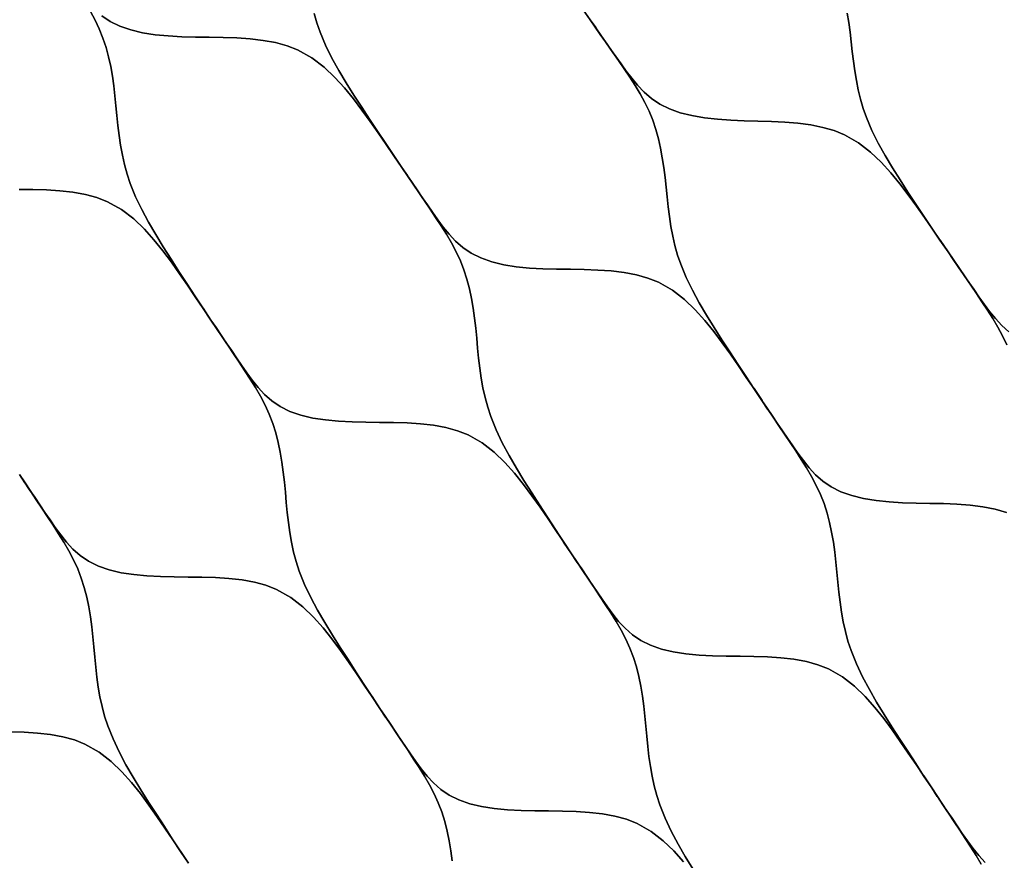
# Model space of a CAD drawing. Header units: centimetres. Extents: x -135 to 135, y -135 to 135.
# Tile 15 of 17: x -1 to 67, y 29 to 87. Entities that reach past the tile are written whole.
import ezdxf

# ---------------------------------------------------------------- set-up
doc = ezdxf.new("R2010")
doc.units = ezdxf.units.CM
doc.layers.get('0').update_dxf_attribs({"true_color": 0x5890e1})

msp = doc.modelspace()

# ---------------------------------------------------------------- linework, layer by layer
at = {"color": 206, "true_color": 0x6c0888}
for points in [[(4.061, 87.609), (4.385, 87.014), (4.672, 86.406), (4.92, 85.783), (5.13, 85.144), (5.306, 84.494), (5.451, 83.835), (5.569, 83.17), (5.665, 82.495), (5.745, 81.817), (5.814, 81.136), (5.88, 80.455), (5.95, 79.771), (6.032, 79.094), (6.131, 78.418), (6.251, 77.749), (6.398, 77.09), (6.576, 76.437), (6.789, 75.796), (7.156, 74.891), (7.58, 74.008), (8.046, 73.139), (8.543, 72.284), (9.063, 71.438), (9.598, 70.598), (10.14, 69.762), (10.686, 68.925), (11.233, 68.088), (11.782, 67.253), (12.337, 66.42), (11.789, 67.247), (12.337, 66.42), (11.792, 67.24), (12.337, 66.42), (11.793, 67.232), (12.337, 66.42), (11.794, 67.226), (12.337, 66.42), (11.796, 67.221), (12.337, 66.42), (11.8, 67.218), (11.262, 68.016), (10.72, 68.811), (10.173, 69.603), (9.616, 70.391), (9.037, 71.169), (8.424, 71.928), (7.762, 72.663), (7.032, 73.361), (6.201, 74), (5.23, 74.547), (4.504, 74.829), (3.713, 75.042), (2.861, 75.194), (1.968, 75.295), (1.05, 75.353), (0.112, 75.38), (-0.839, 75.391)], [(4.836, 87.305), (5.414, 86.92), (6.082, 86.597), (6.83, 86.34), (7.641, 86.147), (8.508, 86.012), (9.408, 85.925), (10.334, 85.877), (11.271, 85.854), (12.218, 85.842), (13.166, 85.826), (14.103, 85.793), (15.02, 85.729), (15.913, 85.624), (16.764, 85.467), (17.557, 85.25), (18.284, 84.965), (19.26, 84.418), (20.096, 83.78), (20.832, 83.086), (21.499, 82.355), (22.117, 81.602), (22.7, 80.831), (23.262, 80.051), (23.812, 79.266), (24.357, 78.479), (24.899, 77.689), (25.438, 76.899), (25.826, 76.327), (26.214, 75.757), (26.602, 75.185), (26.989, 74.612), (27.374, 74.039), (27.758, 73.467), (28.138, 72.887), (28.504, 72.306), (28.851, 71.715), (29.171, 71.111), (29.456, 70.497), (29.7, 69.867), (29.908, 69.221), (30.08, 68.565), (30.223, 67.899), (30.339, 67.228), (30.433, 66.547), (30.51, 65.863), (30.578, 65.176), (30.642, 64.489), (30.711, 63.801), (30.792, 63.117), (30.889, 62.437), (31.009, 61.763), (31.155, 61.099), (31.333, 60.44), (31.546, 59.796), (31.912, 58.884), (32.335, 57.994), (32.801, 57.12), (33.298, 56.26), (33.817, 55.409), (34.351, 54.563), (34.894, 53.723), (35.439, 52.882), (35.985, 52.041), (36.534, 51.202), (37.089, 50.366), (36.541, 51.196), (37.089, 50.366), (36.544, 51.189), (37.089, 50.366), (36.545, 51.182), (37.089, 50.366), (36.546, 51.175), (37.089, 50.366), (36.549, 51.17), (37.089, 50.366), (36.552, 51.167), (36.014, 51.969), (35.473, 52.767), (34.926, 53.562), (34.369, 54.355), (33.791, 55.138), (33.178, 55.901), (32.517, 56.642), (31.787, 57.345), (30.956, 57.988), (29.984, 58.538), (29.259, 58.823), (28.467, 59.038), (27.615, 59.193), (26.722, 59.295), (25.802, 59.354), (24.863, 59.383), (23.912, 59.395), (22.962, 59.403), (22.021, 59.424), (21.091, 59.47), (20.188, 59.557), (19.319, 59.693), (18.506, 59.89), (17.757, 60.151), (17.09, 60.48), (16.512, 60.874), (16.013, 61.316), (15.571, 61.791), (15.172, 62.286), (14.798, 62.797), (14.44, 63.311), (14.086, 63.826), (13.734, 64.345), (13.383, 64.862), (13.033, 65.383), (12.685, 65.9), (12.336, 66.42), (11.782, 67.253), (11.233, 68.088), (10.686, 68.925), (10.14, 69.762), (9.598, 70.598), (9.063, 71.438), (8.543, 72.284), (8.046, 73.139), (7.58, 74.008), (7.156, 74.891), (6.789, 75.796), (6.576, 76.437), (6.398, 77.09), (6.251, 77.749), (6.131, 78.418), (6.032, 79.094), (5.95, 79.771), (5.88, 80.455), (5.814, 81.136), (5.745, 81.817), (5.665, 82.495), (5.569, 83.17), (5.451, 83.835), (5.306, 84.494), (5.13, 85.144), (4.92, 85.783), (4.672, 86.406), (4.385, 87.014), (4.061, 87.609)], [(19.415, 87.466), (19.603, 86.818), (19.825, 86.185), (20.203, 85.288), (20.635, 84.412), (21.11, 83.553), (21.615, 82.705), (22.14, 81.868), (22.681, 81.035), (23.228, 80.208), (23.777, 79.379), (24.328, 78.55), (24.88, 77.724), (25.438, 76.899), (24.887, 77.719), (25.438, 76.899), (24.891, 77.712), (25.438, 76.899), (24.892, 77.708), (25.438, 76.899), (24.892, 77.704), (25.438, 76.899), (24.893, 77.697), (25.438, 76.899), (24.895, 77.692), (25.438, 76.899), (24.899, 77.689), (24.357, 78.479), (23.812, 79.266), (23.262, 80.051), (22.7, 80.831), (22.117, 81.602), (21.499, 82.355), (20.832, 83.086), (20.096, 83.78), (19.26, 84.418), (18.284, 84.965), (17.557, 85.25), (16.764, 85.467), (15.913, 85.624), (15.02, 85.729), (14.103, 85.793), (13.166, 85.826), (12.218, 85.842), (11.271, 85.854), (10.334, 85.877), (9.408, 85.925), (8.508, 86.012), (7.641, 86.147), (6.83, 86.34), (6.082, 86.597), (5.414, 86.92), (4.836, 87.305)], [(37.935, 87.648), (38.357, 87.044), (38.749, 86.481), (39.139, 85.921), (39.531, 85.357), (39.92, 84.796), (40.309, 84.233), (40.694, 83.671), (41.078, 83.103), (41.446, 82.531), (41.796, 81.952), (42.12, 81.36), (42.408, 80.758), (42.657, 80.141), (42.87, 79.508), (43.048, 78.866), (43.197, 78.214), (43.319, 77.557), (43.42, 76.889), (43.504, 76.219), (43.578, 75.545), (43.648, 74.871), (43.724, 74.194), (43.81, 73.522), (43.913, 72.853), (44.038, 72.189), (44.189, 71.534), (44.372, 70.885), (44.588, 70.247), (44.96, 69.346), (45.386, 68.465), (45.856, 67.599), (46.356, 66.745), (46.878, 65.901), (47.415, 65.062), (47.959, 64.228), (48.506, 63.392), (49.055, 62.557), (49.605, 61.723), (50.162, 60.893), (49.612, 61.718), (50.162, 60.893), (49.616, 61.711), (50.162, 60.893), (49.617, 61.703), (50.162, 60.893), (49.618, 61.696), (50.162, 60.893), (49.62, 61.691), (50.162, 60.893), (49.624, 61.688), (49.084, 62.484), (48.541, 63.277), (47.993, 64.068), (47.434, 64.855), (46.854, 65.633), (46.24, 66.393), (45.578, 67.128), (44.847, 67.827), (44.017, 68.469), (43.048, 69.02), (42.325, 69.306), (41.537, 69.524), (40.689, 69.683), (39.8, 69.789), (38.886, 69.853), (37.952, 69.887), (37.005, 69.903), (36.059, 69.917), (35.122, 69.941), (34.196, 69.992), (33.296, 70.081), (32.429, 70.222), (31.619, 70.419), (30.871, 70.682), (30.203, 71.011), (29.626, 71.402), (29.127, 71.841), (28.684, 72.313), (28.283, 72.805), (27.908, 73.311), (27.549, 73.819), (27.194, 74.331), (26.841, 74.844), (26.489, 75.357), (26.137, 75.872), (25.787, 76.385), (25.438, 76.899), (24.88, 77.724), (24.328, 78.55), (23.777, 79.379), (23.228, 80.208), (22.681, 81.035), (22.14, 81.868), (21.615, 82.705), (21.11, 83.553), (20.635, 84.412), (20.203, 85.288), (19.825, 86.185), (19.603, 86.818), (19.415, 87.466)], [(56.014, 87.503), (56.118, 86.845), (56.205, 86.185), (56.284, 85.521), (56.359, 84.858), (56.44, 84.193), (56.531, 83.534), (56.64, 82.876), (56.77, 82.226), (56.926, 81.582), (57.113, 80.944), (57.334, 80.318), (57.71, 79.433), (58.141, 78.565), (58.614, 77.713), (59.117, 76.872), (59.641, 76.04), (60.181, 75.212), (60.728, 74.388), (61.277, 73.563), (61.827, 72.738), (62.38, 71.914), (62.938, 71.094), (62.388, 71.91), (62.938, 71.094), (62.392, 71.904), (62.938, 71.094), (62.393, 71.901), (62.938, 71.094), (62.394, 71.897), (62.938, 71.094), (62.394, 71.894), (62.938, 71.094), (62.395, 71.89), (62.938, 71.094), (62.396, 71.884), (62.938, 71.094), (62.399, 71.881), (61.857, 72.667), (61.313, 73.451), (60.763, 74.232), (60.203, 75.011), (59.622, 75.778), (59.009, 76.529), (58.347, 77.257), (57.62, 77.95), (56.795, 78.589), (55.835, 79.14), (55.119, 79.429), (54.341, 79.652), (53.504, 79.817), (52.627, 79.934), (51.725, 80.009), (50.804, 80.055), (49.871, 80.084), (48.938, 80.109), (48.013, 80.146), (47.099, 80.208), (46.209, 80.307), (45.351, 80.454), (44.547, 80.656), (43.805, 80.921), (43.142, 81.25), (42.566, 81.639), (42.067, 82.072), (41.624, 82.537), (41.222, 83.021), (40.845, 83.518), (40.484, 84.017), (40.127, 84.52), (39.771, 85.023), (39.416, 85.528), (39.062, 86.034), (38.71, 86.538), (38.357, 87.044), (37.894, 87.712)], [(67.117, 65.612), (66.623, 66.053), (66.183, 66.524), (65.784, 67.015), (65.41, 67.519), (65.051, 68.025), (64.696, 68.535), (64.342, 69.046), (63.99, 69.558), (63.638, 70.07), (63.288, 70.581), (62.938, 71.094), (62.38, 71.914), (61.827, 72.738), (61.277, 73.563), (60.728, 74.388), (60.181, 75.212), (59.641, 76.04), (59.117, 76.872), (58.614, 77.713), (58.141, 78.565), (57.71, 79.433), (57.334, 80.318), (57.113, 80.944), (56.926, 81.582), (56.77, 82.226), (56.64, 82.876), (56.531, 83.534), (56.44, 84.193), (56.359, 84.858), (56.284, 85.521), (56.205, 86.185), (56.118, 86.845), (56.014, 87.503)], [(66.944, 53.211), (66.164, 53.434), (65.326, 53.597), (64.446, 53.707), (63.541, 53.775), (62.616, 53.813), (61.677, 53.834), (60.739, 53.851), (59.809, 53.879), (58.889, 53.932), (57.995, 54.024), (57.133, 54.168), (56.326, 54.367), (55.582, 54.633), (54.917, 54.964), (54.342, 55.358), (53.844, 55.801), (53.402, 56.275), (53.002, 56.77), (52.628, 57.278), (52.27, 57.79), (51.915, 58.306), (51.562, 58.822), (51.21, 59.339), (50.859, 59.857), (50.511, 60.374), (50.161, 60.893), (49.605, 61.723), (49.055, 62.557), (48.506, 63.392), (47.959, 64.228), (47.415, 65.062), (46.878, 65.901), (46.356, 66.745), (45.856, 67.599), (45.386, 68.465), (44.96, 69.346), (44.588, 70.247), (44.372, 70.885), (44.189, 71.534), (44.038, 72.189), (43.913, 72.853), (43.81, 73.522), (43.724, 74.194), (43.648, 74.871), (43.578, 75.545), (43.504, 76.219), (43.42, 76.889), (43.319, 77.557), (43.197, 78.214), (43.048, 78.866), (42.87, 79.508), (42.657, 80.141), (42.408, 80.758), (42.12, 81.36), (41.796, 81.952), (41.446, 82.531), (41.078, 83.103), (40.694, 83.671), (40.309, 84.233), (39.92, 84.796), (39.531, 85.357), (39.139, 85.921), (38.749, 86.481), (38.357, 87.044), (38.75, 86.477), (38.357, 87.044), (38.747, 86.484), (38.357, 87.044), (38.745, 86.491), (38.357, 87.044), (38.744, 86.497), (38.357, 87.044), (38.742, 86.499), (38.357, 87.044), (38.71, 86.538), (39.062, 86.034), (39.416, 85.528), (39.771, 85.023), (40.127, 84.52), (40.484, 84.017), (40.845, 83.518), (41.222, 83.021), (41.624, 82.537), (42.067, 82.072), (42.566, 81.639), (43.142, 81.25), (43.805, 80.921), (44.547, 80.656), (45.351, 80.454), (46.209, 80.307), (47.099, 80.208), (48.013, 80.146), (48.938, 80.109), (49.871, 80.084), (50.804, 80.055), (51.725, 80.009), (52.627, 79.934), (53.504, 79.817), (54.341, 79.652), (55.119, 79.429), (55.835, 79.14), (56.795, 78.589), (57.62, 77.95), (58.347, 77.257), (59.009, 76.529), (59.622, 75.778), (60.203, 75.011), (60.763, 74.232), (61.313, 73.451), (61.857, 72.667), (62.399, 71.881), (62.938, 71.094), (63.327, 70.523), (63.715, 69.956), (64.104, 69.385), (64.491, 68.815), (64.877, 68.245), (65.26, 67.675), (65.641, 67.098), (66.008, 66.52), (66.356, 65.933), (66.679, 65.333), (66.966, 64.724)], [(-0.839, 75.391), (0.112, 75.38), (1.05, 75.353), (1.968, 75.295), (2.861, 75.194), (3.713, 75.042), (4.504, 74.829), (5.23, 74.547), (6.201, 74), (7.032, 73.361), (7.762, 72.663), (8.424, 71.928), (9.037, 71.169), (9.616, 70.391), (10.173, 69.603), (10.72, 68.811), (11.262, 68.016), (11.8, 67.218), (12.336, 66.42), (12.724, 65.843), (13.109, 65.267), (13.496, 64.688), (13.881, 64.11), (14.266, 63.532), (14.648, 62.954), (15.027, 62.369), (15.391, 61.783), (15.736, 61.188), (16.055, 60.578), (16.337, 59.959), (16.58, 59.323), (16.785, 58.672), (16.956, 58.011), (17.096, 57.339), (17.21, 56.662), (17.302, 55.976), (17.377, 55.286), (17.443, 54.595), (17.505, 53.903), (17.573, 53.21), (17.652, 52.522), (17.748, 51.838), (17.866, 51.161), (18.011, 50.493), (18.188, 49.833), (18.4, 49.186), (18.766, 48.271), (19.187, 47.38), (19.653, 46.504), (20.149, 45.643), (20.667, 44.791), (21.202, 43.945), (21.743, 43.104), (22.288, 42.264), (22.834, 41.423), (23.383, 40.584), (23.937, 39.748), (23.39, 40.578), (23.937, 39.748), (23.393, 40.571), (23.937, 39.748), (23.394, 40.563), (23.937, 39.748), (23.395, 40.557), (23.937, 39.748), (23.397, 40.552), (23.937, 39.748), (23.401, 40.549), (22.863, 41.35), (22.322, 42.148), (21.776, 42.944), (21.219, 43.737), (20.641, 44.52), (20.029, 45.283), (19.368, 46.024), (18.638, 46.728), (17.807, 47.372), (16.836, 47.923), (16.11, 48.207), (15.318, 48.423), (14.466, 48.577), (13.572, 48.679), (12.652, 48.737), (11.713, 48.766), (10.761, 48.776), (9.811, 48.784), (8.87, 48.805), (7.941, 48.851), (7.037, 48.937), (6.168, 49.074), (5.355, 49.27), (4.606, 49.531), (3.939, 49.86), (3.362, 50.255), (2.863, 50.696), (2.421, 51.172), (2.021, 51.668), (1.647, 52.179), (1.29, 52.693), (0.936, 53.21), (0.584, 53.729), (0.234, 54.249), (-0.117, 54.771), (-0.464, 55.29), (-0.812, 55.812)], [(66.966, 64.724), (66.679, 65.333), (66.356, 65.933), (66.008, 66.52), (65.641, 67.098), (65.26, 67.675), (64.877, 68.245), (64.491, 68.815), (64.104, 69.385), (63.715, 69.956), (63.327, 70.523), (62.938, 71.094), (63.329, 70.519), (62.938, 71.094), (63.326, 70.526), (62.938, 71.094), (63.325, 70.529), (62.938, 71.094), (63.324, 70.533), (62.938, 71.094), (63.324, 70.536), (62.938, 71.094), (63.323, 70.539), (62.938, 71.094), (63.321, 70.541), (62.938, 71.094), (63.288, 70.581), (63.638, 70.07), (63.99, 69.558), (64.342, 69.046), (64.696, 68.535), (65.051, 68.025), (65.41, 67.519), (65.784, 67.015), (66.183, 66.524), (66.623, 66.053), (67.117, 65.612)], [(44.778, 29.222), (44.117, 29.963), (43.387, 30.666), (42.557, 31.311), (41.585, 31.861), (40.859, 32.146), (40.067, 32.36), (39.215, 32.515), (38.321, 32.616), (37.401, 32.675), (36.462, 32.703), (35.511, 32.714), (34.56, 32.722), (33.619, 32.742), (32.69, 32.788), (31.787, 32.874), (30.917, 33.012), (30.105, 33.207), (29.356, 33.47), (28.688, 33.799), (28.111, 34.192), (27.612, 34.635), (27.17, 35.11), (26.77, 35.606), (26.396, 36.117), (26.039, 36.631), (25.686, 37.148), (25.333, 37.667), (24.983, 38.187), (24.633, 38.708), (24.285, 39.228), (23.937, 39.748), (23.383, 40.584), (22.834, 41.423), (22.288, 42.264), (21.743, 43.104), (21.202, 43.945), (20.667, 44.791), (20.149, 45.643), (19.653, 46.504), (19.187, 47.38), (18.766, 48.271), (18.4, 49.186), (18.188, 49.833), (18.011, 50.493), (17.866, 51.161), (17.748, 51.838), (17.652, 52.522), (17.573, 53.21), (17.505, 53.903), (17.443, 54.595), (17.377, 55.286), (17.302, 55.976), (17.21, 56.662), (17.096, 57.339), (16.956, 58.011), (16.785, 58.672), (16.58, 59.323), (16.337, 59.959), (16.055, 60.578), (15.736, 61.188), (15.391, 61.783), (15.027, 62.369), (14.648, 62.954), (14.266, 63.532), (13.881, 64.11), (13.496, 64.688), (13.109, 65.267), (12.724, 65.843), (12.336, 66.42), (12.724, 65.836), (12.336, 66.42), (12.72, 65.843), (12.336, 66.42), (12.718, 65.85), (12.336, 66.42), (12.718, 65.855), (12.336, 66.42), (12.716, 65.858), (12.336, 66.42), (12.685, 65.9), (13.033, 65.383), (13.383, 64.862), (13.734, 64.345), (14.086, 63.826), (14.44, 63.311), (14.798, 62.797), (15.172, 62.286), (15.571, 61.791), (16.013, 61.316), (16.512, 60.874), (17.09, 60.48), (17.757, 60.151), (18.506, 59.89), (19.319, 59.693), (20.188, 59.557), (21.091, 59.47), (22.021, 59.424), (22.962, 59.403), (23.912, 59.395), (24.863, 59.383), (25.802, 59.354), (26.722, 59.295), (27.615, 59.193), (28.467, 59.038), (29.259, 58.823), (29.984, 58.538), (30.956, 57.988), (31.787, 57.345), (32.517, 56.642), (33.178, 55.901), (33.791, 55.138), (34.369, 54.355), (34.926, 53.562), (35.473, 52.767), (36.014, 51.969), (36.552, 51.167), (37.088, 50.366), (37.475, 49.787), (37.861, 49.21), (38.248, 48.63), (38.632, 48.051), (39.016, 47.472), (39.398, 46.893), (39.777, 46.308), (40.141, 45.72), (40.486, 45.124), (40.805, 44.515), (41.087, 43.895), (41.33, 43.259), (41.535, 42.606), (41.706, 41.945), (41.846, 41.274), (41.96, 40.598), (42.052, 39.911), (42.127, 39.223), (42.192, 38.531), (42.255, 37.84), (42.322, 37.147), (42.401, 36.46), (42.497, 35.775), (42.616, 35.099), (42.76, 34.432), (42.937, 33.771), (43.149, 33.124), (43.515, 32.21), (43.937, 31.318), (44.402, 30.442), (44.898, 29.581), (45.417, 28.729)], [(65.479, 29.176), (65.039, 29.652), (64.641, 30.148), (64.268, 30.659), (63.911, 31.174), (63.558, 31.69), (63.207, 32.21), (62.857, 32.729), (62.507, 33.25), (62.16, 33.77), (61.812, 34.29), (61.259, 35.126), (60.711, 35.965), (60.165, 36.806), (59.621, 37.647), (59.079, 38.487), (58.545, 39.333), (58.026, 40.185), (57.53, 41.046), (57.064, 41.92), (56.641, 42.811), (56.274, 43.724), (56.061, 44.369), (55.883, 45.028), (55.736, 45.694), (55.616, 46.368), (55.517, 47.051), (55.436, 47.735), (55.366, 48.425), (55.301, 49.113), (55.232, 49.802), (55.154, 50.487), (55.059, 51.17), (54.943, 51.844), (54.799, 52.512), (54.626, 53.169), (54.418, 53.817), (54.174, 54.45), (53.89, 55.067), (53.569, 55.674), (53.223, 56.268), (52.857, 56.853), (52.478, 57.436), (52.095, 58.012), (51.71, 58.589), (51.324, 59.165), (50.936, 59.742), (50.549, 60.316), (50.161, 60.893), (50.55, 60.31), (50.161, 60.893), (50.546, 60.316), (50.161, 60.893), (50.544, 60.323), (50.161, 60.893), (50.544, 60.329), (50.161, 60.893), (50.542, 60.333), (50.161, 60.893), (50.511, 60.374), (50.859, 59.857), (51.21, 59.339), (51.562, 58.822), (51.915, 58.306), (52.27, 57.79), (52.628, 57.278), (53.002, 56.77), (53.402, 56.275), (53.844, 55.801), (54.342, 55.358), (54.917, 54.964), (55.582, 54.633), (56.326, 54.367), (57.133, 54.168), (57.995, 54.024), (58.889, 53.932), (59.809, 53.879), (60.739, 53.851), (61.677, 53.834), (62.616, 53.813), (63.541, 53.775), (64.446, 53.707), (65.326, 53.597), (66.164, 53.434), (66.944, 53.211)], [(-0.812, 55.812), (-0.425, 55.231), (-0.04, 54.654), (0.347, 54.074), (0.731, 53.495), (1.115, 52.915), (1.497, 52.336), (1.876, 51.751), (2.24, 51.163), (2.585, 50.567), (2.904, 49.958), (3.186, 49.338), (3.429, 48.702), (3.634, 48.051), (3.805, 47.39), (3.945, 46.718), (4.059, 46.041), (4.151, 45.355), (4.226, 44.666), (4.292, 43.975), (4.354, 43.283), (4.422, 42.591), (4.501, 41.903), (4.597, 41.219), (4.715, 40.543), (4.86, 39.875), (5.037, 39.215), (5.249, 38.567), (5.615, 37.653), (6.036, 36.762), (6.502, 35.886), (6.998, 35.024), (7.517, 34.173), (8.051, 33.326), (8.593, 32.486), (9.137, 31.645), (9.683, 30.803), (10.232, 29.965), (10.786, 29.129), (10.239, 29.959), (10.786, 29.129), (10.242, 29.952), (10.786, 29.129), (10.243, 29.944), (10.786, 29.129), (10.244, 29.938), (10.786, 29.129), (10.247, 29.933), (10.786, 29.129), (10.25, 29.93), (9.712, 30.73), (9.172, 31.529), (8.625, 32.325), (8.068, 33.118), (7.49, 33.9), (6.878, 34.665), (6.217, 35.406), (5.487, 36.109), (4.657, 36.754), (3.685, 37.305), (2.959, 37.589), (2.167, 37.805), (1.315, 37.959), (0.421, 38.06), (-0.499, 38.119), (-1.438, 38.147)], [(10.786, 29.129), (10.232, 29.965), (9.683, 30.803), (9.137, 31.645), (8.593, 32.486), (8.051, 33.326), (7.517, 34.173), (6.998, 35.024), (6.502, 35.886), (6.036, 36.762), (5.615, 37.653), (5.249, 38.567), (5.037, 39.215), (4.86, 39.875), (4.715, 40.543), (4.597, 41.219), (4.501, 41.903), (4.422, 42.591), (4.354, 43.283), (4.292, 43.975), (4.226, 44.666), (4.151, 45.355), (4.059, 46.041), (3.945, 46.718), (3.805, 47.39), (3.634, 48.051), (3.429, 48.702), (3.186, 49.338), (2.904, 49.958), (2.585, 50.567), (2.24, 51.163), (1.876, 51.751), (1.497, 52.336), (1.115, 52.915), (0.731, 53.495), (0.347, 54.074), (-0.04, 54.654), (-0.425, 55.231), (-0.812, 55.812), (-0.425, 55.225), (-0.812, 55.812), (-0.429, 55.231), (-0.812, 55.812), (-0.431, 55.238), (-0.812, 55.812), (-0.431, 55.244), (-0.812, 55.812), (-0.433, 55.248), (-0.812, 55.812), (-0.464, 55.29), (-0.117, 54.771), (0.234, 54.249), (0.584, 53.729), (0.936, 53.21), (1.29, 52.693), (1.647, 52.179), (2.021, 51.668), (2.421, 51.172), (2.863, 50.696), (3.362, 50.255), (3.939, 49.86), (4.606, 49.531), (5.355, 49.27), (6.168, 49.074), (7.037, 48.937), (7.941, 48.851), (8.87, 48.805), (9.811, 48.784), (10.761, 48.776), (11.713, 48.766), (12.652, 48.737), (13.572, 48.679), (14.466, 48.577), (15.318, 48.423), (16.11, 48.207), (16.836, 47.923), (17.807, 47.372), (18.638, 46.728), (19.368, 46.024), (20.029, 45.283), (20.641, 44.52), (21.219, 43.737), (21.776, 42.944), (22.322, 42.148), (22.863, 41.35), (23.401, 40.549), (23.937, 39.748), (24.324, 39.169), (24.709, 38.592), (25.096, 38.012), (25.481, 37.433), (25.865, 36.854), (26.246, 36.274), (26.625, 35.688), (26.989, 35.102), (27.334, 34.506), (27.653, 33.896), (27.936, 33.276), (28.178, 32.641), (28.383, 31.988), (28.554, 31.327), (28.694, 30.656), (28.808, 29.979), (28.9, 29.293)], [(45.417, 28.729), (44.898, 29.581), (44.402, 30.442), (43.937, 31.318), (43.515, 32.21), (43.149, 33.124), (42.937, 33.771), (42.76, 34.432), (42.616, 35.099), (42.497, 35.775), (42.401, 36.46), (42.322, 37.147), (42.255, 37.84), (42.192, 38.531), (42.127, 39.223), (42.052, 39.911), (41.96, 40.598), (41.846, 41.274), (41.706, 41.945), (41.535, 42.606), (41.33, 43.259), (41.087, 43.895), (40.805, 44.515), (40.486, 45.124), (40.141, 45.72), (39.777, 46.308), (39.398, 46.893), (39.016, 47.472), (38.632, 48.051), (38.248, 48.63), (37.861, 49.21), (37.475, 49.787), (37.088, 50.366), (37.476, 49.78), (37.088, 50.366), (37.472, 49.787), (37.088, 50.366), (37.47, 49.794), (37.088, 50.366), (37.469, 49.8), (37.088, 50.366), (37.468, 49.804), (37.088, 50.366), (37.436, 49.846), (37.784, 49.326), (38.134, 48.805), (38.485, 48.285), (38.837, 47.767), (39.191, 47.249), (39.548, 46.735), (39.922, 46.225), (40.322, 45.729), (40.764, 45.253), (41.263, 44.811), (41.84, 44.417), (42.507, 44.087), (43.256, 43.825), (44.069, 43.63), (44.938, 43.492), (45.84, 43.406), (46.77, 43.359), (47.71, 43.339), (48.659, 43.33), (49.609, 43.318), (50.547, 43.289), (51.465, 43.229), (52.357, 43.126), (53.206, 42.971), (53.996, 42.754), (54.721, 42.469), (55.69, 41.916), (56.519, 41.271), (57.248, 40.567), (57.908, 39.826), (58.519, 39.062), (59.097, 38.279), (59.653, 37.487), (60.199, 36.69), (60.74, 35.893), (61.277, 35.091), (61.812, 34.29), (62.199, 33.711), (62.584, 33.134), (62.97, 32.554), (63.354, 31.976), (63.737, 31.396), (64.118, 30.816), (64.496, 30.231), (64.859, 29.645), (65.204, 29.048)], [(28.9, 29.293), (28.808, 29.979), (28.694, 30.656), (28.554, 31.327), (28.383, 31.988), (28.178, 32.641), (27.936, 33.276), (27.653, 33.896), (27.334, 34.506), (26.989, 35.102), (26.625, 35.688), (26.246, 36.274), (25.865, 36.854), (25.481, 37.433), (25.096, 38.012), (24.709, 38.592), (24.324, 39.169), (23.937, 39.748), (24.324, 39.162), (23.937, 39.748), (24.32, 39.169), (23.937, 39.748), (24.319, 39.176), (23.937, 39.748), (24.318, 39.182), (23.937, 39.748), (24.316, 39.186), (23.937, 39.748), (24.285, 39.228), (24.633, 38.708), (24.983, 38.187), (25.333, 37.667), (25.686, 37.148), (26.039, 36.631), (26.396, 36.117), (26.77, 35.606), (27.17, 35.11), (27.612, 34.635), (28.111, 34.192), (28.688, 33.799), (29.356, 33.47), (30.105, 33.207), (30.917, 33.012), (31.787, 32.874), (32.69, 32.788), (33.619, 32.742), (34.56, 32.722), (35.511, 32.714), (36.462, 32.703), (37.401, 32.675), (38.321, 32.616), (39.215, 32.515), (40.067, 32.36), (40.859, 32.146), (41.585, 31.861), (42.557, 31.311), (43.387, 30.666), (44.117, 29.963), (44.778, 29.222)], [(-1.438, 38.147), (-0.499, 38.119), (0.421, 38.06), (1.315, 37.959), (2.167, 37.805), (2.959, 37.589), (3.685, 37.305), (4.657, 36.754), (5.487, 36.109), (6.217, 35.406), (6.878, 34.665), (7.49, 33.9), (8.068, 33.118), (8.625, 32.325), (9.172, 31.529), (9.712, 30.73), (10.25, 29.93), (10.786, 29.129)], [(65.204, 29.048), (64.859, 29.645), (64.496, 30.231), (64.118, 30.816), (63.737, 31.396), (63.354, 31.976), (62.97, 32.554), (62.584, 33.134), (62.199, 33.711), (61.812, 34.29), (62.199, 33.704), (61.812, 34.29), (62.195, 33.711), (61.812, 34.29), (62.193, 33.718), (61.812, 34.29), (62.193, 33.724), (61.812, 34.29), (62.191, 33.728), (61.812, 34.29), (62.16, 33.77), (62.507, 33.25), (62.857, 32.729), (63.207, 32.21), (63.558, 31.69), (63.911, 31.174), (64.268, 30.659), (64.641, 30.148), (65.039, 29.652), (65.479, 29.176)]]:
    msp.add_lwpolyline(points, dxfattribs=at)
msp.add_lwpolyline([(61.266, 35.121), (61.813, 34.291), (61.269, 35.114), (61.813, 34.291), (61.271, 35.106), (61.813, 34.291), (61.272, 35.099), (61.813, 34.291), (61.274, 35.094), (61.813, 34.291), (61.277, 35.091), (60.74, 35.893), (60.199, 36.69), (59.653, 37.487), (59.097, 38.279), (58.519, 39.062), (57.908, 39.826), (57.248, 40.567), (56.519, 41.271), (55.69, 41.916), (54.721, 42.469), (53.996, 42.754), (53.206, 42.971), (52.357, 43.126), (51.465, 43.229), (50.547, 43.289), (49.609, 43.318), (48.659, 43.33), (47.71, 43.339), (46.77, 43.359), (45.84, 43.406), (44.938, 43.492), (44.069, 43.63), (43.256, 43.825), (42.507, 44.087), (41.84, 44.417), (41.263, 44.811), (40.764, 45.253), (40.322, 45.729), (39.922, 46.225), (39.548, 46.735), (39.191, 47.249), (38.837, 47.767), (38.485, 48.285), (38.134, 48.805), (37.784, 49.326), (37.436, 49.846), (37.088, 50.366), (36.534, 51.202), (35.985, 52.041), (35.439, 52.882), (34.894, 53.723), (34.351, 54.563), (33.817, 55.409), (33.298, 56.26), (32.801, 57.12), (32.335, 57.994), (31.912, 58.884), (31.546, 59.796), (31.333, 60.44), (31.155, 61.099), (31.009, 61.763), (30.889, 62.437), (30.792, 63.117), (30.711, 63.801), (30.642, 64.489), (30.578, 65.176), (30.51, 65.863), (30.433, 66.547), (30.339, 67.228), (30.223, 67.899), (30.08, 68.565), (29.908, 69.221), (29.7, 69.867), (29.456, 70.497), (29.171, 71.111), (28.851, 71.715), (28.504, 72.306), (28.138, 72.887), (27.758, 73.467), (27.374, 74.039), (26.989, 74.612), (26.602, 75.185), (26.214, 75.757), (25.826, 76.327), (25.438, 76.899), (25.827, 76.321), (25.438, 76.899), (25.823, 76.328), (25.438, 76.899), (25.821, 76.335), (25.438, 76.899), (25.821, 76.341), (25.438, 76.899), (25.819, 76.344), (25.438, 76.899), (25.787, 76.385), (26.137, 75.872), (26.489, 75.357), (26.841, 74.844), (27.194, 74.331), (27.549, 73.819), (27.908, 73.311), (28.283, 72.805), (28.684, 72.313), (29.127, 71.841), (29.626, 71.402), (30.203, 71.011), (30.871, 70.682), (31.619, 70.419), (32.429, 70.222), (33.296, 70.081), (34.196, 69.992), (35.122, 69.941), (36.059, 69.917), (37.005, 69.903), (37.952, 69.887), (38.886, 69.853), (39.8, 69.789), (40.689, 69.683), (41.537, 69.524), (42.325, 69.306), (43.048, 69.02), (44.017, 68.469), (44.847, 67.827), (45.578, 67.128), (46.24, 66.393), (46.854, 65.633), (47.434, 64.855), (47.993, 64.068), (48.541, 63.277), (49.084, 62.484), (49.624, 61.688), (50.161, 60.893), (50.549, 60.316), (50.936, 59.742), (51.324, 59.165), (51.71, 58.589), (52.095, 58.012), (52.478, 57.436), (52.857, 56.853), (53.223, 56.268), (53.569, 55.674), (53.89, 55.067), (54.174, 54.45), (54.418, 53.817), (54.626, 53.169), (54.799, 52.512), (54.943, 51.844), (55.059, 51.17), (55.154, 50.487), (55.232, 49.802), (55.301, 49.113), (55.366, 48.425), (55.436, 47.735), (55.517, 47.051), (55.616, 46.368), (55.736, 45.694), (55.883, 45.028), (56.061, 44.369), (56.274, 43.724), (56.641, 42.811), (57.064, 41.92), (57.53, 41.046), (58.026, 40.185), (58.545, 39.333), (59.079, 38.487), (59.621, 37.647), (60.165, 36.806), (60.711, 35.965), (61.259, 35.126), (61.813, 34.291)], close=True, dxfattribs=at)

doc.saveas('drawing.dxf')
